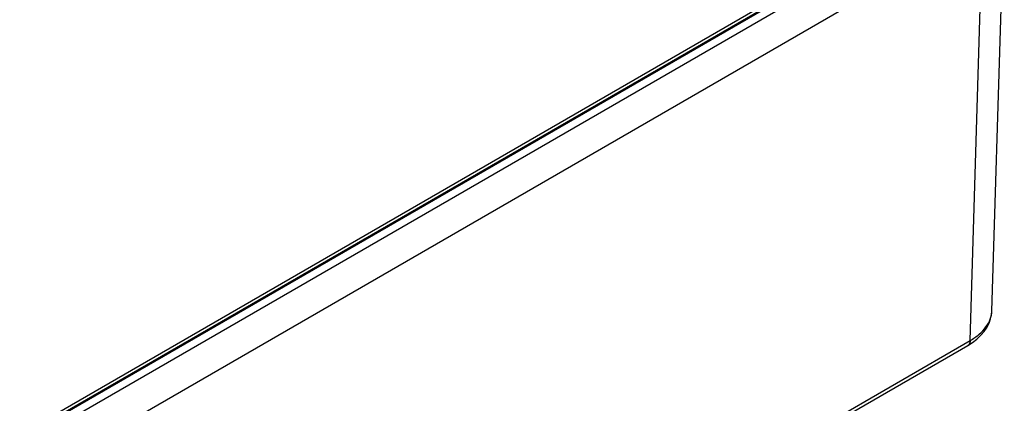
# Model space of a CAD drawing. Header units: inches. Extents: x 0 to 34, y 0 to 22.
# Tile 49 of 56: x 29.331 to 30.661, y 12.771 to 13.289. Entities that reach past the tile are written whole.
import ezdxf

# ---------------------------------------------------------------- set-up
doc = ezdxf.new("R2010")
doc.units = ezdxf.units.IN
doc.header["$LTSCALE"] = 1.87
doc.header["$MEASUREMENT"] = 0
doc.layers.get('0').update_dxf_attribs({"linetype": 'CONTINUOUS'})
doc.layers.add('02___PRT_ALL_AXES', color=7, linetype='CONTINUOUS')

msp = doc.modelspace()

# ---------------------------------------------------------------- linework, layer by layer
at = {"color": 7, "linetype": 'CONTINUOUS'}
for p, q in [((30.5874, 13.4493), (28.2986, 12.1278)), ((28.3001, 12.1157), (30.6103, 13.4496)), ((30.5898, 13.449), (28.301, 12.1275)), ((30.6439, 12.8954), (30.6608, 13.4521)), ((28.3213, 12.0785), (30.6315, 13.4124)), ((30.6147, 12.8556), (30.6315, 13.4124)), ((30.6439, 12.8954), (30.6439, 12.8954)), ((28.3182, 11.5248), (30.6115, 12.849)), ((28.3213, 11.5315), (30.6147, 12.8556))]:
    msp.add_line(p, q, dxfattribs=at)
msp.add_lwpolyline([(30.6115, 12.849), (30.6177, 12.8529), (30.6238, 12.8576), (30.6292, 12.8626), (30.6337, 12.8678), (30.6374, 12.8734), (30.6403, 12.8791), (30.6423, 12.8849), (30.6435, 12.8908), (30.6439, 12.8954)], dxfattribs=at)
for points, knots in [([(30.6147, 12.8556), (30.6189, 12.8581), (30.6268, 12.8634), (30.6362, 12.8732), (30.6422, 12.8839), (30.6438, 12.8916), (30.6439, 12.8954)], [0, 0, 0, 0, 0.289143, 0.548459, 0.782101, 1, 1, 1, 1]), ([(30.6147, 12.8556), (30.6146, 12.8543), (30.6143, 12.8522), (30.6129, 12.85), (30.612, 12.8493), (30.6115, 12.849)], [0, 0, 0, 0, 0.546312, 0.780605, 1, 1, 1, 1])]:
    msp.add_open_spline(points, degree=3, knots=knots, dxfattribs=at)
at = {"layer": '02___PRT_ALL_AXES', "color": 7, "linetype": 'CONTINUOUS'}
msp.add_line((28.2895, 12.1274), (30.5738, 13.4464), dxfattribs=at)

doc.saveas('drawing.dxf')
